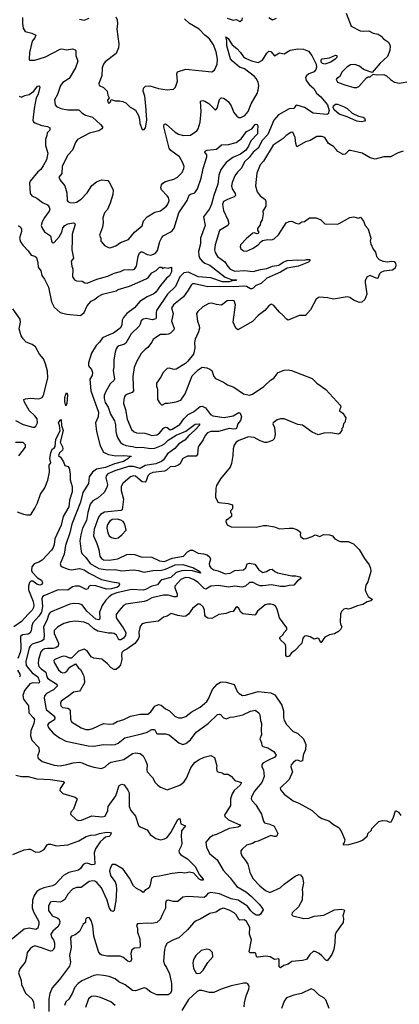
# Model space of a CAD drawing. Extents: x 2293878 to 2522763, y 823964 to 1006972.
# Tile 85 of 256: x 2336027 to 2339956, y 898819 to 909005. Entities that reach past the tile are written whole.
import ezdxf

# ---------------------------------------------------------------- set-up
doc = ezdxf.new("R2010")
doc.units = 0

msp = doc.modelspace()

# ---------------------------------------------------------------- linework, layer by layer
at = {"layer": '0CON20XD'}
for points in [[(2336056, 909026), (2336055, 908965), (2336064, 908916), (2336085, 908882), (2336154, 908866), (2336194, 908845), (2336185, 908817), (2336156, 908784), (2336128, 908665), (2336124, 908595), (2336130, 908585), (2336185, 908587), (2336295, 908620), (2336445, 908698), (2336465, 908702), (2336513, 908693), (2336575, 908702), (2336603, 908693), (2336609, 908685), (2336609, 908635), (2336629, 908575), (2336606, 908505), (2336539, 908395), (2336475, 908356), (2336448, 908325), (2336418, 908232), (2336389, 908175), (2336393, 908125), (2336408, 908105), (2336453, 908085), (2336525, 908072), (2336641, 908071), (2336671, 908041), (2336708, 908018), (2336780, 907995), (2336865, 907921), (2336884, 907895), (2336884, 907886), (2336876, 907874), (2336845, 907856), (2336751, 907829), (2336625, 907764), (2336606, 907735), (2336574, 907656), (2336526, 907604), (2336497, 907553), (2336468, 907485), (2336464, 907415), (2336434, 907375), (2336446, 907345), (2336493, 907285), (2336514, 907215), (2336518, 907135), (2336525, 907124), (2336545, 907114), (2336585, 907110), (2336615, 907118), (2336665, 907147), (2336726, 907214), (2336775, 907291), (2336823, 907327), (2336875, 907349), (2336940, 907340), (2336954, 907324), (2336994, 907244), (2336992, 907195), (2336965, 907105), (2336935, 907042), (2336904, 907005), (2336887, 906955), (2336891, 906905), (2336885, 906860), (2336854, 906775), (2336868, 906745), (2336867, 906715), (2336873, 906705), (2336905, 906670), (2336955, 906646), (2336975, 906648), (2337024, 906666), (2337071, 906699), (2337155, 906729), (2337214, 906806), (2337295, 906873), (2337309, 906925), (2337345, 906965), (2337425, 907012), (2337485, 907028), (2337545, 907076), (2337561, 907095), (2337573, 907135), (2337566, 907165), (2337555, 907184)], [(2336645, 909011), (2336695, 909001), (2336745, 909021)], [(2337024, 909034), (2337037, 909003), (2337041, 908965), (2337034, 908906), (2337053, 908755), (2337050, 908715), (2337025, 908655), (2336912, 908568), (2336894, 908546), (2336882, 908505), (2336876, 908425), (2336846, 908345), (2336850, 908325), (2336895, 908304), (2336934, 908265), (2336939, 908225), (2336952, 908195), (2336937, 908173), (2336938, 908155), (2336945, 908142), (2336956, 908144), (2336968, 908155), (2336975, 908180), (2337014, 908164), (2337064, 908164), (2337095, 908157), (2337125, 908143), (2337169, 908099), (2337204, 908084), (2337225, 908067), (2337257, 908015), (2337268, 907975), (2337271, 907931), (2337295, 907870), (2337315, 907870), (2337330, 907885), (2337343, 907965), (2337334, 908115), (2337321, 908215), (2337306, 908265), (2337310, 908295), (2337328, 908318), (2337375, 908319), (2337465, 908293), (2337555, 908279), (2337620, 908285), (2337641, 908305), (2337660, 908370), (2337654, 908445), (2337660, 908465), (2337745, 908492), (2338015, 908466), (2338045, 908482), (2338070, 908545), (2338076, 908595), (2338061, 908671), (2338034, 908744), (2337992, 908805), (2337944, 908845), (2337885, 908908), (2337786, 908966), (2337733, 909013)], [(2338175, 909020), (2338235, 908998), (2338267, 909007), (2338305, 908987), (2338328, 909002), (2338332, 909025)], [(2338605, 909028), (2338644, 909004), (2338685, 909022)], [(2339405, 909071), (2339457, 908937), (2339550, 908890), (2339585, 908886), (2339640, 908890), (2339685, 908864), (2339736, 908856), (2339767, 908835), (2339792, 908805), (2339843, 908773), (2339862, 908735), (2339857, 908685), (2339833, 908625), (2339757, 908555), (2339675, 908460), (2339585, 908488), (2339544, 908524), (2339495, 908541), (2339451, 908539), (2339414, 908515), (2339364, 908466), (2339337, 908413), (2339308, 908395), (2339304, 908385), (2339315, 908358), (2339391, 908331), (2339485, 908302), (2339515, 908304), (2339536, 908315), (2339615, 908402), (2339635, 908412), (2339655, 908413), (2339685, 908440), (2339715, 908433), (2339796, 908436), (2339825, 908423), (2339866, 908386), (2339905, 908360), (2339955, 908348), (2340075, 908369)], [(2337555, 907184), (2337494, 907245), (2337489, 907265), (2337495, 907295), (2337510, 907315), (2337535, 907332), (2337623, 907355), (2337662, 907375), (2337709, 907425), (2337726, 907465), (2337728, 907485), (2337716, 907525), (2337682, 907585), (2337592, 907652), (2337574, 907674), (2337520, 907895), (2337524, 907925), (2337535, 907928), (2337545, 907922), (2337635, 907841), (2337671, 907821), (2337724, 907806), (2337795, 907810), (2337861, 907855), (2337874, 907876), (2337896, 907944), (2337904, 908055), (2337897, 908163), (2337922, 908168), (2337945, 908161), (2337986, 908136), (2338015, 908106), (2338055, 908068), (2338070, 908090), (2338095, 908180), (2338114, 908196), (2338135, 908192), (2338165, 908176), (2338188, 908155), (2338215, 908114), (2338245, 908045), (2338275, 908005), (2338295, 907994), (2338317, 907993), (2338359, 908015), (2338392, 908055), (2338422, 908135), (2338485, 908242), (2338496, 908275), (2338501, 908325), (2338495, 908358), (2338475, 908395), (2338456, 908416), (2338355, 908496), (2338303, 908515), (2338228, 908575), (2338209, 908599), (2338170, 908735), (2338171, 908785), (2338162, 908828), (2338185, 908810), (2338226, 908745), (2338273, 908705), (2338314, 908665), (2338345, 908620), (2338363, 908605), (2338425, 908578), (2338495, 908562), (2338539, 908585), (2338585, 908660), (2338605, 908678), (2338626, 908676), (2338665, 908630), (2338715, 908661), (2338765, 908652), (2338825, 908689), (2338905, 908704), (2338965, 908701), (2339015, 908680), (2339051, 908635), (2339095, 908545), (2339100, 908515), (2339092, 908488), (2339075, 908466), (2339019, 908445), (2338995, 908425), (2338986, 908405), (2338991, 908375), (2339025, 908329), (2339073, 908293), (2339100, 908245), (2339144, 908205), (2339213, 908123), (2339229, 908065), (2339220, 908030), (2339205, 908024), (2339065, 908036), (2338974, 908095), (2338895, 908120), (2338885, 908116), (2338864, 908086), (2338815, 908083), (2338705, 908020), (2338659, 907965), (2338594, 907816), (2338536, 907755), (2338495, 907675), (2338445, 907633), (2338402, 907578), (2338355, 907535), (2338323, 907467), (2338282, 907428), (2338255, 907388), (2338225, 907321), (2338218, 907285), (2338225, 907255), (2338258, 907205), (2338261, 907185), (2338248, 907172), (2338178, 907145), (2338137, 907125), (2338127, 907093), (2338135, 907030), (2338181, 906935), (2338191, 906895), (2338181, 906875), (2338095, 906825), (2338050, 906675), (2338045, 906625), (2338052, 906595), (2338076, 906556), (2338151, 906501), (2338181, 906451), (2338205, 906425), (2338255, 906404), (2338355, 906409), (2338445, 906401), (2338518, 906422), (2338585, 906431), (2338645, 906455), (2338709, 906465), (2338755, 906496), (2338795, 906513), (2338905, 906521), (2338973, 906517), (2338995, 906525), (2339029, 906525), (2339029, 906511), (2339017, 906495), (2338914, 906456), (2338795, 906434), (2338728, 906392), (2338585, 906330), (2338525, 906275), (2338471, 906255), (2338443, 906227), (2338429, 906221), (2338415, 906221), (2338375, 906244), (2338355, 906249), (2338235, 906242), (2338095, 906245), (2337975, 906240), (2337835, 906272), (2337815, 906271), (2337801, 906259), (2337771, 906205), (2337722, 906138), (2337620, 906055), (2337599, 906021), (2337614, 905964), (2337600, 905885), (2337626, 905815), (2337623, 905795), (2337587, 905763), (2337567, 905753), (2337543, 905747), (2337485, 905747), (2337446, 905725), (2337409, 905695), (2337393, 905665), (2337354, 905615), (2337325, 905594), (2337285, 905551), (2337236, 905465), (2337211, 905405), (2337199, 905315), (2337200, 905215), (2337206, 905164), (2337192, 905148), (2337125, 905125), (2337112, 905105), (2337104, 905075), (2337102, 905035), (2337123, 904973), (2337141, 904871), (2337185, 904765), (2337211, 904741), (2337235, 904729), (2337322, 904728), (2337356, 904716), (2337395, 904703), (2337445, 904710), (2337475, 904728), (2337515, 904779), (2337535, 904790), (2337555, 904786), (2337585, 904762), (2337605, 904767), (2337685, 904817), (2337725, 904875), (2337770, 904920), (2337825, 904948), (2337895, 905004), (2337915, 905007), (2337951, 904991), (2338001, 904921), (2338025, 904905), (2338145, 904890), (2338235, 904906), (2338295, 904941), (2338308, 904935), (2338322, 904895), (2338313, 904857), (2338286, 904824), (2338276, 904785), (2338265, 904771), (2338245, 904767), (2338196, 904776), (2338085, 904746), (2338004, 904746), (2337971, 904729), (2337948, 904702), (2337925, 904657), (2337875, 904585), (2337867, 904505), (2337855, 904489), (2337765, 904489), (2337714, 904465), (2337685, 904406), (2337669, 904395), (2337635, 904383), (2337585, 904379), (2337545, 904345), (2337525, 904335), (2337405, 904319), (2337375, 904308), (2337354, 904285), (2337337, 904233), (2337325, 904221), (2337295, 904225), (2337225, 904282), (2337204, 904286), (2337175, 904274), (2337094, 904205), (2337076, 904174), (2337076, 904135), (2337103, 904043), (2337089, 903935), (2337074, 903927), (2336905, 903909), (2336865, 903887), (2336843, 903857), (2336799, 903735), (2336791, 903665), (2336827, 903585), (2336845, 903525), (2336856, 903455), (2336875, 903429), (2336896, 903416), (2336955, 903412), (2337044, 903426), (2337135, 903472), (2337175, 903477), (2337215, 903473), (2337285, 903448), (2337395, 903444), (2337475, 903405), (2337525, 903401), (2337606, 903434), (2337724, 903456), (2337765, 903500), (2337796, 903516), (2337816, 903516), (2337875, 903486), (2337930, 903480), (2337968, 903468), (2337996, 903445), (2338002, 903425), (2337988, 903375), (2337991, 903355), (2338005, 903335), (2338035, 903314), (2338083, 903303), (2338155, 903272), (2338205, 903279), (2338255, 903308), (2338345, 903312), (2338366, 903335), (2338383, 903375), (2338405, 903383), (2338462, 903372), (2338502, 903315), (2338544, 903286), (2338580, 903295), (2338615, 903317), (2338641, 903321), (2338668, 903295), (2338694, 903284), (2338845, 903251), (2338885, 903253), (2338925, 903242), (2338940, 903225), (2338902, 903198), (2338865, 903154), (2338815, 903151), (2338775, 903141), (2338725, 903142), (2338635, 903159), (2338545, 903147), (2338515, 903148), (2338487, 903157), (2338445, 903183), (2338405, 903182), (2338365, 903145), (2338327, 903133), (2338255, 903143), (2338187, 903133), (2338085, 903152), (2338007, 903143), (2337955, 903112), (2337935, 903121), (2337875, 903184), (2337826, 903215), (2337781, 903231), (2337744, 903235), (2337695, 903213), (2337634, 903145), (2337634, 903126), (2337658, 903065), (2337658, 903045), (2337650, 903035), (2337625, 903035), (2337565, 903050), (2337515, 903050), (2337395, 903024), (2337345, 902995), (2337315, 902985), (2337125, 902959), (2337100, 902945), (2337055, 902891), (2337027, 902853), (2337025, 902825), (2337032, 902805), (2337098, 902715), (2337125, 902665), (2337124, 902635), (2337101, 902605), (2337075, 902591), (2337055, 902590), (2337028, 902638), (2337004, 902655), (2336985, 902660), (2336945, 902658), (2336835, 902678), (2336795, 902702), (2336742, 902752), (2336695, 902772), (2336605, 902783), (2336545, 902777), (2336485, 902760), (2336418, 902722), (2336383, 902685), (2336385, 902655), (2336428, 902555), (2336425, 902525), (2336403, 902507), (2336375, 902499), (2336315, 902501), (2336285, 902496), (2336265, 902485), (2336246, 902464), (2336223, 902385), (2336220, 902345), (2336225, 902315), (2336248, 902288), (2336299, 902255), (2336308, 902205), (2336318, 902188), (2336404, 902135), (2336418, 902115), (2336378, 902072), (2336304, 902035), (2336285, 902010), (2336279, 901985), (2336300, 901870), (2336376, 901805), (2336391, 901785), (2336388, 901762), (2336326, 901725), (2336316, 901705), (2336328, 901675), (2336374, 901624), (2336439, 901575), (2336505, 901541), (2336735, 901493), (2336795, 901490), (2336895, 901507), (2336975, 901502), (2337015, 901508), (2337045, 901520), (2337115, 901574), (2337275, 901612), (2337338, 901632), (2337395, 901660), (2337415, 901662), (2337425, 901657), (2337443, 901623), (2337455, 901618), (2337535, 901617), (2337575, 901605), (2337673, 901523), (2337715, 901506), (2337745, 901518), (2337795, 901555), (2337853, 901635), (2337978, 901725), (2338075, 901816), (2338095, 901820), (2338106, 901816), (2338135, 901782), (2338168, 901772), (2338205, 901790), (2338245, 901793), (2338335, 901814), (2338415, 901853), (2338465, 901862), (2338501, 901835), (2338514, 901814), (2338520, 901755), (2338529, 901725), (2338526, 901655), (2338531, 901605), (2338512, 901565), (2338531, 901525), (2338534, 901495), (2338545, 901486), (2338595, 901471), (2338659, 901435), (2338680, 901395), (2338669, 901375), (2338595, 901342), (2338545, 901312), (2338532, 901295), (2338532, 901275), (2338549, 901245), (2338558, 901175), (2338532, 901115), (2338456, 901025), (2338426, 900965), (2338424, 900945), (2338432, 900925), (2338471, 900881), (2338531, 900785), (2338549, 900715), (2338561, 900695), (2338615, 900681), (2338660, 900660), (2338699, 900585), (2338684, 900556), (2338665, 900554), (2338625, 900566), (2338494, 900506)], [(2339185, 908544), (2339160, 908550), (2339148, 908565), (2339146, 908585), (2339159, 908601), (2339235, 908611), (2339295, 908636), (2339308, 908635), (2339309, 908615), (2339292, 908595), (2339247, 908565), (2339185, 908544)], [(2336021, 908215), (2336046, 908204), (2336080, 908220), (2336125, 908230), (2336174, 908266), (2336212, 908318), (2336225, 908320), (2336235, 908308), (2336218, 908235), (2336199, 908195), (2336177, 908085), (2336164, 907964), (2336169, 907949), (2336185, 907939), (2336255, 907910), (2336315, 907900), (2336339, 907885), (2336338, 907862), (2336310, 907835), (2336308, 907805), (2336294, 907765), (2336294, 907704), (2336318, 907625), (2336306, 907554), (2336275, 907498), (2336245, 907455), (2336215, 907431), (2336135, 907335), (2336130, 907315), (2336135, 907205), (2336152, 907182), (2336205, 907157), (2336265, 907113), (2336315, 907088), (2336334, 907065), (2336338, 907045), (2336334, 907025), (2336287, 906963), (2336259, 906915), (2336250, 906875), (2336256, 906855), (2336285, 906811), (2336345, 906767), (2336356, 906716), (2336365, 906701), (2336375, 906696), (2336385, 906700), (2336435, 906759), (2336462, 906805), (2336475, 906850), (2336494, 906875), (2336525, 906892), (2336585, 906902), (2336595, 906900), (2336602, 906885), (2336571, 906785), (2336571, 906725), (2336566, 906625), (2336583, 906537), (2336561, 906505), (2336566, 906456), (2336576, 906425), (2336574, 906345), (2336594, 906314), (2336615, 906302), (2336675, 906298), (2336702, 906282), (2336725, 906279), (2336825, 906320), (2336940, 906350), (2337005, 906382), (2337072, 906398), (2337105, 906417), (2337155, 906420), (2337195, 906416), (2337215, 906423), (2337235, 906455), (2337254, 906555), (2337268, 906592), (2337285, 906603), (2337295, 906602), (2337345, 906575), (2337385, 906567), (2337430, 906585), (2337454, 906617), (2337479, 906711), (2337499, 906751), (2337513, 906767), (2337584, 906805), (2337605, 906821), (2337625, 906849), (2337674, 907005), (2337762, 907135), (2337781, 907189), (2337795, 907200), (2337840, 907215), (2337869, 907255), (2337905, 907366), (2337926, 907464), (2337965, 907585), (2337965, 907605), (2337944, 907635), (2337946, 907645), (2337968, 907655), (2338064, 907665), (2338115, 907711), (2338187, 907713), (2338267, 907733), (2338318, 907772), (2338375, 907849), (2338429, 907875), (2338465, 907920), (2338475, 907924), (2338485, 907920), (2338491, 907905), (2338489, 907859), (2338488, 907825), (2338418, 907752), (2338394, 907695), (2338368, 907655), (2338312, 907615), (2338232, 907578), (2338164, 907526), (2338108, 907455), (2338088, 907395), (2338077, 907303), (2338036, 907185), (2338013, 907095), (2337992, 907048), (2337931, 906965), (2337946, 906875), (2337899, 906745), (2337898, 906685), (2337879, 906605), (2337880, 906565), (2337890, 906535), (2337916, 906506), (2337943, 906485), (2337995, 906464), (2338155, 906341), (2338225, 906313), (2338270, 906315), (2338267, 906305), (2338225, 906303), (2338196, 906294), (2338125, 906294), (2338005, 906335), (2337875, 906346), (2337775, 906394), (2337725, 906386), (2337686, 906345), (2337641, 906245), (2337557, 906165), (2337443, 905995), (2337438, 905975), (2337441, 905925), (2337435, 905911), (2337399, 905901), (2337335, 905912), (2337305, 905907), (2337285, 905891), (2337274, 905855), (2337265, 905834), (2337182, 905755), (2337125, 905659), (2337105, 905646), (2337055, 905631), (2337035, 905616), (2337025, 905599), (2337014, 905565), (2337001, 905485), (2337001, 905409), (2336995, 905375), (2337009, 905285), (2337005, 905274), (2336965, 905239), (2336917, 905153), (2336903, 905117), (2336901, 905085), (2336913, 905045), (2336943, 904995), (2336967, 904925), (2337010, 904855), (2337020, 904815), (2337021, 904745), (2337028, 904715), (2337043, 904675), (2337072, 904632), (2337095, 904612), (2337125, 904600), (2337195, 904591), (2337235, 904579), (2337293, 904583), (2337385, 904568), (2337425, 904571), (2337495, 904600), (2337525, 904618), (2337564, 904656), (2337645, 904707), (2337745, 904747), (2337845, 904821), (2337886, 904825), (2337891, 904815), (2337838, 904755), (2337777, 904703), (2337736, 904654), (2337675, 904616), (2337633, 904567), (2337557, 904513), (2337516, 904453), (2337496, 904434), (2337435, 904409), (2337325, 904393), (2337275, 904363), (2337205, 904382), (2337155, 904384), (2337012, 904338), (2336941, 904305), (2336921, 904285), (2336919, 904265), (2336935, 904195), (2336929, 904165), (2336901, 904115), (2336840, 904060), (2336785, 904028), (2336756, 903994), (2336732, 903905), (2336718, 903825), (2336676, 903745), (2336659, 903675), (2336650, 903615), (2336662, 903502), (2336671, 903481), (2336712, 903442), (2336755, 903378), (2336847, 903327), (2336935, 903314), (2337015, 903318), (2337085, 903304), (2337205, 903314), (2337255, 903307), (2337315, 903290), (2337405, 903307), (2337495, 903310), (2337535, 903320), (2337635, 903364), (2337715, 903368), (2337827, 903335), (2337893, 903295), (2337900, 903280), (2337815, 903302), (2337735, 903307), (2337705, 903303), (2337645, 903285), (2337591, 903235), (2337499, 903211), (2337480, 903195), (2337455, 903160), (2337395, 903144), (2337331, 903109), (2337305, 903104), (2337185, 903109), (2337034, 903076), (2336985, 903057), (2336954, 903035), (2336920, 903000), (2336881, 902945), (2336854, 902875), (2336858, 902805), (2336845, 902796), (2336815, 902804), (2336721, 902885), (2336675, 902950), (2336642, 902962), (2336585, 902965), (2336545, 902959), (2336345, 902875), (2336330, 902855), (2336309, 902791), (2336272, 902725), (2336281, 902645), (2336277, 902593), (2336254, 902576), (2336155, 902543), (2336135, 902525), (2336125, 902505), (2336090, 902365), (2336096, 902325), (2336121, 902291), (2336155, 902249), (2336216, 902206), (2336232, 902158), (2336229, 902145), (2336219, 902141), (2336165, 902146), (2336132, 902135), (2336076, 902065), (2336059, 902015), (2336067, 901975), (2336118, 901905), (2336122, 901835), (2336168, 901785), (2336179, 901765), (2336175, 901725), (2336143, 901647), (2336140, 901595), (2336153, 901553), (2336225, 901475), (2336228, 901435), (2336212, 901385), (2336219, 901365), (2336260, 901330), (2336385, 901292), (2336445, 901287), (2336515, 901298), (2336582, 901318), (2336645, 901323), (2336675, 901317), (2336725, 901294), (2336795, 901271), (2336875, 901258), (2336913, 901277), (2336955, 901314), (2336975, 901325), (2337105, 901351), (2337195, 901414), (2337225, 901420), (2337275, 901412), (2337305, 901391), (2337334, 901335), (2337347, 901295), (2337342, 901245), (2337348, 901225), (2337403, 901165), (2337431, 901115), (2337456, 901085), (2337485, 901066), (2337555, 901036), (2337683, 901087), (2337725, 901118), (2337755, 901158), (2337799, 901265), (2337822, 901298), (2337845, 901323), (2337885, 901351), (2337935, 901376), (2338005, 901392), (2338042, 901372), (2338067, 901285), (2338064, 901265)], [(2339565, 907947), (2339517, 907955), (2339418, 907998), (2339335, 908026), (2339283, 908073), (2339273, 908095), (2339275, 908115), (2339295, 908130), (2339315, 908132), (2339385, 908103), (2339416, 908085), (2339468, 908038), (2339535, 908006), (2339583, 907995), (2339596, 907985), (2339603, 907965), (2339595, 907954), (2339565, 907947)], [(2339995, 907644), (2339943, 907627), (2339865, 907586), (2339795, 907587), (2339705, 907563), (2339655, 907577), (2339570, 907625), (2339452, 907652), (2339435, 907652), (2339395, 907613), (2339375, 907610), (2339320, 907640), (2339301, 907661), (2339275, 907692), (2339224, 907725), (2339185, 907787), (2339155, 907796), (2339102, 907795), (2339035, 907754), (2338985, 907740), (2338895, 907690), (2338884, 907724), (2338879, 907785), (2338855, 907842), (2338835, 907838), (2338785, 907807), (2338755, 907776), (2338649, 907705), (2338550, 907540), (2338515, 907504), (2338483, 907417), (2338469, 907285), (2338484, 907224), (2338515, 907183), (2338568, 907145), (2338576, 907125), (2338576, 907074), (2338544, 907025), (2338547, 906995), (2338538, 906935), (2338520, 906905), (2338516, 906884), (2338489, 906845), (2338488, 906825), (2338502, 906805), (2338496, 906794)], [(2338496, 906794), (2338485, 906790), (2338455, 906800), (2338440, 906795), (2338375, 906742), (2338313, 906677), (2338308, 906655), (2338315, 906633), (2338342, 906612), (2338375, 906609), (2338435, 906637), (2338495, 906676), (2338522, 906708), (2338540, 906720), (2338595, 906729), (2338635, 906726), (2338662, 906738), (2338705, 906779), (2338785, 906904), (2338815, 906917), (2338845, 906920), (2338885, 906898), (2338916, 906894), (2338946, 906914), (2338975, 906918), (2339025, 906956), (2339095, 906954), (2339143, 906933), (2339185, 906894), (2339315, 906890), (2339335, 906896), (2339445, 906959), (2339484, 906964), (2339535, 906952), (2339555, 906962), (2339585, 906920), (2339604, 906874), (2339629, 906845), (2339638, 906828), (2339660, 906745), (2339654, 906715), (2339661, 906685), (2339685, 906629), (2339709, 906599), (2339719, 906555), (2339747, 906525), (2339785, 906506), (2339835, 906500), (2339875, 906507), (2339903, 906503), (2339916, 906486), (2339920, 906465), (2339913, 906435), (2339885, 906415), (2339795, 906402), (2339765, 906389), (2339750, 906375), (2339735, 906332), (2339725, 906326), (2339655, 906357), (2339622, 906345), (2339604, 906306), (2339602, 906285), (2339619, 906165), (2339600, 906110), (2339569, 906081), (2339545, 906078), (2339483, 906103), (2339445, 906129), (2339416, 906136), (2339275, 906114), (2339215, 906127), (2339125, 906134), (2339097, 906115), (2339036, 906004), (2338985, 905944), (2338920, 905945), (2338805, 905897), (2338788, 905905), (2338749, 905949), (2338715, 905978), (2338658, 906048), (2338635, 906062), (2338625, 906060), (2338605, 906044), (2338565, 905995), (2338495, 905944), (2338436, 905884), (2338285, 905797), (2338265, 905812), (2338236, 905875), (2338262, 906055), (2338246, 906096), (2338225, 906101), (2338175, 906096), (2338115, 906052), (2338065, 906058), (2338015, 906072), (2337985, 906068), (2337924, 906035), (2337870, 905985), (2337858, 905965), (2337866, 905885), (2337885, 905838), (2337888, 905815), (2337878, 905775), (2337842, 905698), (2337836, 905665), (2337840, 905605), (2337826, 905545), (2337769, 905471), (2337743, 905447), (2337645, 905389), (2337625, 905386), (2337575, 905401), (2337553, 905397), (2337511, 905355), (2337485, 905303), (2337444, 905246), (2337444, 905215), (2337454, 905184), (2337454, 905075), (2337476, 905036), (2337495, 905019), (2337505, 905020), (2337535, 905037), (2337565, 905036), (2337645, 905050), (2337695, 905069), (2337739, 905135), (2337811, 905319), (2337875, 905384), (2337915, 905410), (2337964, 905404), (2337995, 905391), (2338016, 905375), (2338038, 905315), (2338055, 905294), (2338135, 905256), (2338177, 905227), (2338245, 905204), (2338344, 905134), (2338405, 905122), (2338435, 905130), (2338555, 905211), (2338624, 905276), (2338657, 905295), (2338704, 905356), (2338765, 905379), (2338805, 905383), (2338840, 905375), (2339055, 905293), (2339103, 905245), (2339195, 905179), (2339348, 905015), (2339352, 904995), (2339340, 904975), (2339338, 904958), (2339373, 904933), (2339402, 904885), (2339392, 904838), (2339380, 904825), (2339370, 904785), (2339360, 904775), (2339360, 904755), (2339336, 904724), (2339325, 904718), (2339245, 904732), (2339175, 904727), (2339115, 904710), (2339055, 904737), (2338955, 904809), (2338905, 904818), (2338765, 904874), (2338725, 904876), (2338693, 904865), (2338649, 904835), (2338646, 904825), (2338666, 904786), (2338671, 904715), (2338662, 904668), (2338645, 904651), (2338585, 904629), (2338565, 904629), (2338515, 904648), (2338454, 904684), (2338395, 904691), (2338295, 904653), (2338266, 904634), (2338246, 904604), (2338236, 904565), (2338234, 904495), (2338220, 904415), (2338206, 904375), (2338107, 904255), (2338065, 904185), (2338058, 904158), (2338053, 904065), (2338078, 904015), (2338089, 904009), (2338185, 904001), (2338230, 903985), (2338230, 903945), (2338210, 903925), (2338210, 903905), (2338220, 903895), (2338220, 903865), (2338175, 903830), (2338165, 903830), (2338160, 903815), (2338175, 903780), (2338215, 903758), (2338475, 903754), (2338549, 903771), (2338585, 903771), (2338665, 903759), (2338716, 903736), (2338815, 903746), (2338853, 903743), (2338895, 903730), (2338918, 903715), (2338933, 903695), (2338930, 903675), (2338936, 903655), (2338965, 903634), (2338995, 903636), (2339055, 903657), (2339085, 903677), (2339135, 903660), (2339171, 903679), (2339233, 903677), (2339264, 903664), (2339288, 903635), (2339325, 903613), (2339346, 903606), (2339427, 903607), (2339483, 903583), (2339540, 903525), (2339595, 903429), (2339643, 903365), (2339659, 903329), (2339660, 903295), (2339631, 903189), (2339609, 903155), (2339603, 903105), (2339608, 903085), (2339635, 903038), (2339680, 903005), (2339662, 902992), (2339625, 902983), (2339580, 902955), (2339525, 902942), (2339445, 902909), (2339425, 902906), (2339405, 902914), (2339383, 902907), (2339356, 902884), (2339346, 902855), (2339344, 902774), (2339347, 902755), (2339362, 902725), (2339348, 902695), (2339328, 902675), (2339285, 902652), (2339235, 902642), (2339185, 902618), (2339145, 902560), (2339126, 902596), (2339115, 902603), (2339105, 902606), (2339075, 902597), (2339035, 902622), (2338995, 902630), (2338975, 902627), (2338957, 902605), (2338948, 902555), (2338873, 902477), (2338840, 902455), (2338815, 902422), (2338795, 902412), (2338783, 902425), (2338782, 902525), (2338773, 902543), (2338725, 902590), (2338720, 902605), (2338720, 902615), (2338750, 902640), (2338764, 902666), (2338792, 902695), (2338792, 902715), (2338715, 902817), (2338691, 902905), (2338676, 902936), (2338655, 902951), (2338625, 902960), (2338595, 902960), (2338568, 902952), (2338490, 902885), (2338469, 902851), (2338460, 902845), (2338335, 902858), (2338316, 902875), (2338295, 902915), (2338275, 902929), (2338265, 902923), (2338235, 902882), (2338205, 902878), (2338165, 902861), (2338087, 902853), (2338015, 902811), (2337975, 902814), (2337955, 902828), (2337945, 902845), (2337940, 902895), (2337925, 902930), (2337895, 902958), (2337870, 902960), (2337815, 902913), (2337775, 902855), (2337745, 902833), (2337725, 902830), (2337665, 902841), (2337595, 902862), (2337555, 902834), (2337515, 902824), (2337465, 902782), (2337334, 902766), (2337295, 902754), (2337278, 902735), (2337271, 902715), (2337262, 902668), (2337264, 902625), (2337255, 902595), (2337220, 902550), (2337135, 902493), (2337100, 902475), (2337085, 902459), (2337080, 902435), (2337084, 902385), (2337070, 902330), (2337055, 902305), (2337025, 902282), (2337005, 902282), (2336975, 902298), (2336935, 902342), (2336878, 902388), (2336795, 902401), (2336767, 902415), (2336724, 902475), (2336695, 902493), (2336635, 902473), (2336562, 902398), (2336545, 902398), (2336506, 902416), (2336485, 902419), (2336455, 902413), (2336391, 902385), (2336382, 902375), (2336384, 902355), (2336428, 902278), (2336455, 902254), (2336475, 902247), (2336495, 902250), (2336514, 902265), (2336545, 902308), (2336605, 902340), (2336632, 902302), (2336655, 902283), (2336686, 902225), (2336696, 902195), (2336699, 902145), (2336658, 902072), (2336645, 902060), (2336585, 902048), (2336535, 902011), (2336457, 901955), (2336448, 901935), (2336452, 901905), (2336470, 901890), (2336524, 901884), (2336543, 901873), (2336550, 901855), (2336553, 901767), (2336565, 901742), (2336665, 901679), (2336713, 901663), (2336745, 901663), (2336785, 901672), (2336895, 901723), (2336955, 901716), (2336995, 901720), (2337035, 901746), (2337105, 901765), (2337175, 901801), (2337275, 901820), (2337355, 901821), (2337383, 901845), (2337425, 901904), (2337465, 901919), (2337490, 901915), (2337538, 901875), (2337576, 901855), (2337637, 901797), (2337675, 901781), (2337705, 901782), (2337745, 901795), (2337801, 901841), (2337895, 901892), (2337965, 901953), (2337982, 901978), (2338024, 902076), (2338071, 902129), (2338105, 902152), (2338125, 902156), (2338165, 902150), (2338248, 902128), (2338277, 902055), (2338297, 902035), (2338333, 902013), (2338365, 902016), (2338495, 902055), (2338625, 902042), (2338669, 902019), (2338741, 901915), (2338759, 901855), (2338756, 901785), (2338765, 901757), (2338790, 901715), (2338854, 901644), (2338905, 901621), (2338964, 901565), (2338990, 901505), (2338986, 901454), (2338961, 901395), (2338953, 901337), (2338935, 901332), (2338905, 901345), (2338885, 901342), (2338860, 901325), (2338838, 901295), (2338834, 901275), (2338850, 901225), (2338815, 901145), (2338724, 901055), (2338729, 901035), (2338765, 900994), (2338857, 900925), (2338915, 900900), (2339054, 900824), (2339117, 900765), (2339155, 900742), (2339225, 900717), (2339275, 900678), (2339333, 900643), (2339362, 900595), (2339392, 900522), (2339387, 900493), (2339375, 900480), (2339375, 900470), (2339435, 900472), (2339535, 900500), (2339575, 900518), (2339628, 900562), (2339630, 900585), (2339668, 900622), (2339672, 900638), (2339712, 900678), (2339745, 900710), (2339782, 900722)], [(2336014, 906874), (2336038, 906855), (2336046, 906836), (2336046, 906815), (2336024, 906745), (2336036, 906705), (2336061, 906671), (2336115, 906615), (2336145, 906567), (2336185, 906558), (2336200, 906545), (2336216, 906486), (2336218, 906445), (2336245, 906408), (2336255, 906358), (2336285, 906320), (2336325, 906237), (2336357, 906085), (2336385, 906032), (2336445, 905977), (2336515, 905960), (2336655, 905944), (2336696, 905974), (2336726, 906045), (2336766, 906094), (2336801, 906109), (2336838, 906142), (2336885, 906164), (2337025, 906201), (2337047, 906213), (2337165, 906247), (2337337, 906323), (2337359, 906341), (2337395, 906387), (2337439, 906411), (2337475, 906445), (2337494, 906444), (2337505, 906432), (2337525, 906440), (2337565, 906434), (2337600, 906445), (2337599, 906395), (2337576, 906355), (2337548, 906332), (2337484, 906256), (2337435, 906185), (2337415, 906168), (2337345, 906138), (2337269, 906091), (2337217, 906025), (2337135, 905965), (2337103, 905925), (2337087, 905895), (2337083, 905845), (2337068, 905815), (2336998, 905762), (2336955, 905745), (2336884, 905715), (2336852, 905668), (2336819, 905635), (2336772, 905555), (2336739, 905455), (2336741, 905425), (2336770, 905385), (2336782, 905355), (2336777, 905325), (2336754, 905285), (2336763, 905165), (2336844, 904945), (2336838, 904895), (2336813, 904835), (2336823, 904745), (2336861, 904595), (2336895, 904531), (2336945, 904507), (2337023, 904493), (2337106, 904496), (2337175, 904488), (2337180, 904485), (2337165, 904480), (2337147, 904463), (2337101, 904435), (2337010, 904410), (2336915, 904371), (2336821, 904355), (2336782, 904325), (2336746, 904275), (2336738, 904205), (2336680, 904115), (2336658, 904015), (2336566, 903785), (2336545, 903695), (2336501, 903565), (2336486, 903474), (2336446, 903375), (2336454, 903355), (2336466, 903346), (2336529, 903319), (2336565, 903315), (2336647, 903327), (2336695, 903313), (2336745, 903279), (2336875, 903214), (2336985, 903188), (2337050, 903180), (2337060, 903165), (2337054, 903145), (2337040, 903135), (2336975, 903117), (2336925, 903113), (2336815, 903149), (2336765, 903151), (2336748, 903145), (2336728, 903115), (2336715, 903110), (2336646, 903145), (2336605, 903145), (2336575, 903137), (2336525, 903104), (2336425, 903105), (2336276, 903045), (2336263, 903035), (2336257, 903015), (2336265, 902935), (2336252, 902875), (2336227, 902833), (2336165, 902765), (2336152, 902735), (2336147, 902683), (2336133, 902657), (2336115, 902647), (2336055, 902641), (2336035, 902625), (2336040, 902495), (2336033, 902457), (2336009, 902395)], [(2335985, 904857), (2336065, 904816), (2336165, 904788), (2336181, 904789), (2336195, 904798), (2336210, 904835), (2336207, 904875), (2336185, 904906), (2336125, 904961), (2336074, 905055), (2336070, 905075), (2336086, 905084), (2336135, 905091), (2336225, 905082), (2336261, 905095), (2336275, 905119), (2336318, 905295), (2336315, 905367), (2336296, 905446), (2336275, 905495), (2336233, 905545), (2336190, 905620), (2336155, 905645), (2336095, 905667), (2336062, 905702), (2336042, 905735), (2336022, 905805), (2336035, 905875), (2336033, 905905), (2335957, 906015)], [(2336505, 905010), (2336494, 905055), (2336495, 905095), (2336505, 905132), (2336515, 905146), (2336521, 905125), (2336516, 905035), (2336505, 905010)], [(2336000, 903915), (2336068, 903888), (2336101, 903881), (2336135, 903882), (2336145, 903890), (2336185, 903952), (2336212, 904005), (2336244, 904095), (2336287, 904163), (2336319, 904241), (2336335, 904325), (2336334, 904395), (2336348, 904422), (2336339, 904465), (2336348, 904525), (2336365, 904562), (2336385, 904573), (2336395, 904588), (2336401, 904665), (2336447, 904753), (2336441, 904805), (2336428, 904835), (2336445, 904862), (2336457, 904867), (2336460, 904805), (2336477, 904755), (2336446, 904635), (2336470, 904585), (2336473, 904565), (2336469, 904551), (2336440, 904525), (2336430, 904495), (2336448, 904478), (2336481, 904431), (2336494, 904394), (2336525, 904382), (2336538, 904365), (2336548, 904305), (2336548, 904245), (2336569, 904175), (2336569, 904121), (2336544, 904035), (2336535, 903965), (2336478, 903865), (2336456, 903775), (2336392, 903635), (2336385, 903575), (2336375, 903545), (2336355, 903517), (2336259, 903415), (2336226, 903394), (2336177, 903375), (2336154, 903345), (2336150, 903305), (2336155, 903289), (2336212, 903232), (2336252, 903205), (2336262, 903178), (2336257, 903163), (2336235, 903156), (2336205, 903166), (2336165, 903195), (2336144, 903196), (2336128, 903182), (2336118, 903145), (2336119, 903105), (2336166, 902985), (2336174, 902945), (2336171, 902925), (2336155, 902895), (2336115, 902854), (2336045, 902780), (2335965, 902725)], [(2336018, 904492), (2336087, 904583), (2336087, 904605), (2336065, 904630), (2335985, 904629)], [(2337015, 903636), (2337045, 903643), (2337086, 903675), (2337128, 903725), (2337115, 903785), (2337097, 903815), (2337075, 903828), (2337035, 903837), (2336985, 903835), (2336956, 903815), (2336934, 903775), (2336928, 903745), (2336938, 903695), (2336955, 903665), (2336979, 903649), (2337015, 903636)], [(2336005, 902275), (2336029, 902235), (2336032, 902215), (2336025, 902205)], [(2338064, 901265), (2338069, 901235), (2338078, 901225), (2338124, 901214), (2338145, 901198), (2338185, 901199), (2338221, 901175), (2338255, 901134), (2338322, 901115), (2338310, 901085), (2338248, 901032), (2338225, 900995), (2338209, 900945), (2338209, 900875), (2338148, 900775), (2338151, 900761), (2338188, 900728), (2338306, 900675), (2338311, 900665), (2338285, 900652), (2338195, 900637), (2338065, 900576), (2338027, 900565), (2337990, 900540), (2337953, 900495), (2337960, 900445), (2337990, 900380), (2338072, 900315), (2338132, 900205), (2338207, 900127), (2338237, 900085), (2338275, 900039), (2338375, 899978), (2338425, 899935), (2338504, 899855), (2338543, 899805), (2338547, 899795), (2338519, 899751), (2338505, 899741), (2338475, 899741), (2338445, 899761), (2338419, 899785), (2338385, 899835), (2338287, 899895), (2338215, 899909), (2338095, 899963), (2338005, 899974), (2337975, 899965), (2337955, 899938), (2337935, 899924), (2337765, 899933), (2337715, 899926), (2337665, 899884), (2337615, 899882), (2337566, 899896), (2337555, 899894), (2337544, 899885), (2337538, 899865), (2337536, 899815), (2337505, 899753), (2337480, 899695), (2337445, 899666), (2337395, 899654), (2337355, 899659), (2337245, 899652), (2337236, 899635), (2337246, 899605), (2337248, 899565), (2337271, 899495), (2337274, 899416), (2337266, 899404), (2337215, 899400), (2337188, 899382), (2337177, 899345), (2337186, 899283), (2337178, 899265), (2337165, 899259), (2337145, 899264), (2337095, 899307), (2337068, 899318), (2336935, 899318), (2336876, 899326), (2336859, 899339), (2336844, 899365), (2336794, 899525), (2336785, 899630), (2336766, 899685), (2336746, 899716), (2336726, 899714), (2336713, 899705), (2336708, 899685), (2336710, 899665), (2336685, 899648), (2336647, 899573), (2336601, 899539), (2336565, 899523), (2336553, 899507), (2336561, 899405), (2336544, 899325), (2336553, 899255), (2336543, 899215), (2336440, 899075), (2336365, 898991), (2336339, 898932), (2336328, 898875), (2336328, 898745)], [(2335988, 901188), (2336045, 901176), (2336115, 901174), (2336205, 901153), (2336345, 901146), (2336483, 901125), (2336488, 901115), (2336445, 901051), (2336442, 901032), (2336475, 901000), (2336602, 900962), (2336622, 900945), (2336584, 900836), (2336558, 900805), (2336552, 900785), (2336611, 900731), (2336631, 900721), (2336666, 900724), (2336775, 900769), (2336881, 900759), (2336912, 900765), (2336941, 900825), (2336942, 900865), (2337021, 900975), (2337058, 901082), (2337085, 901096), (2337109, 901089), (2337147, 901035), (2337160, 901005), (2337159, 900865), (2337176, 900825), (2337225, 900765), (2337258, 900668), (2337274, 900654), (2337345, 900624), (2337376, 900575), (2337435, 900534), (2337485, 900521), (2337525, 900531), (2337552, 900545), (2337592, 900595), (2337665, 900729), (2337675, 900739), (2337685, 900740), (2337696, 900686), (2337743, 900665), (2337701, 900615), (2337698, 900555), (2337704, 900485), (2337698, 900455), (2337676, 900405), (2337678, 900385), (2337696, 900365), (2337765, 900325), (2337844, 900244), (2337889, 900159), (2337927, 900115), (2337927, 900103), (2337905, 900102), (2337885, 900112), (2337831, 900175), (2337785, 900187), (2337735, 900176), (2337695, 900181), (2337605, 900173), (2337475, 900144), (2337415, 900138), (2337392, 900125), (2337379, 900055), (2337366, 900025), (2337324, 899996), (2337305, 899974), (2337276, 899996), (2337235, 900016), (2337205, 900045), (2337163, 900125), (2337097, 900217), (2337015, 900266), (2336986, 900264), (2336962, 900228), (2336958, 900195), (2336972, 900145), (2337015, 900085), (2337025, 900055), (2337028, 900005), (2337021, 899885), (2337014, 899855), (2337005, 899790), (2336995, 899779), (2336975, 899786), (2336955, 899819), (2336933, 899895), (2336875, 900025), (2336825, 900080), (2336805, 900093), (2336785, 900097), (2336745, 900089), (2336665, 900027), (2336615, 900026), (2336575, 900011), (2336525, 899959), (2336495, 899904), (2336465, 899882), (2336445, 899875), (2336375, 899884), (2336345, 899876), (2336325, 899837), (2336325, 899791), (2336364, 899734), (2336415, 899715), (2336432, 899702), (2336442, 899675), (2336441, 899655), (2336426, 899625), (2336369, 899575), (2336351, 899545), (2336357, 899515), (2336377, 899487), (2336388, 899455), (2336386, 899405), (2336375, 899381), (2336365, 899372), (2336345, 899370), (2336253, 899403), (2336185, 899423), (2336159, 899415), (2336135, 899393), (2336104, 899355), (2336098, 899305), (2336083, 899255), (2336029, 899185), (2336014, 899145), (2336041, 899065), (2336047, 899025), (2336087, 898935), (2336154, 898875), (2336171, 898845), (2336177, 898775)], [(2339782, 900722), (2339827, 900717), (2339855, 900702), (2339870, 900705), (2339892, 900745), (2339915, 900820), (2339925, 900822), (2339948, 900805), (2339972, 900772)], [(2335955, 900370), (2336075, 900418), (2336120, 900425), (2336135, 900423), (2336195, 900392), (2336235, 900396), (2336279, 900421), (2336312, 900468), (2336325, 900477), (2336347, 900477), (2336407, 900457), (2336525, 900467), (2336640, 900510), (2336715, 900555), (2336765, 900570), (2336815, 900571), (2336853, 900587), (2336925, 900600), (2336967, 900595), (2336974, 900585), (2336965, 900565), (2336953, 900555), (2336915, 900547), (2336895, 900531), (2336861, 900499), (2336812, 900428), (2336799, 900385), (2336806, 900275), (2336801, 900265), (2336775, 900262), (2336725, 900278), (2336704, 900276), (2336685, 900264), (2336656, 900225), (2336635, 900207), (2336535, 900182), (2336480, 900150), (2336393, 900057), (2336366, 900044), (2336276, 900025), (2336235, 900008), (2336206, 899985), (2336177, 899945), (2336160, 899895), (2336157, 899817), (2336170, 899775), (2336227, 899675), (2336227, 899653), (2336214, 899606), (2336195, 899594), (2336125, 899605), (2336075, 899595), (2335940, 899485)], [(2338494, 900506), (2338465, 900499), (2338435, 900482), (2338374, 900466), (2338328, 900425), (2338317, 900405), (2338316, 900385), (2338326, 900355), (2338365, 900308), (2338388, 900268), (2338410, 900185), (2338440, 900120), (2338512, 900045), (2338572, 899995), (2338616, 899974), (2338724, 900025), (2338765, 900062), (2338877, 900143), (2338915, 900162), (2338935, 900159), (2338955, 900129), (2338963, 900077), (2338951, 900005), (2338955, 899975), (2338951, 899895), (2338912, 899828), (2338848, 899765), (2338842, 899745), (2338855, 899733), (2338967, 899707), (2339020, 899710), (2339075, 899729), (2339175, 899742), (2339285, 899796), (2339355, 899803), (2339385, 899796), (2339389, 899789), (2339371, 899735), (2339380, 899705), (2339374, 899665), (2339301, 899565), (2339291, 899539), (2339290, 899455), (2339280, 899385), (2339259, 899335), (2339215, 899276), (2339205, 899270), (2339195, 899274), (2339155, 899321), (2339125, 899346), (2339085, 899364), (2339065, 899366), (2339029, 899335), (2338995, 899283), (2338955, 899272), (2338845, 899263), (2338805, 899235), (2338761, 899219), (2338725, 899196), (2338712, 899205), (2338713, 899283), (2338708, 899288), (2338665, 899282), (2338620, 899310), (2338572, 899318), (2338497, 899307), (2338485, 899308), (2338478, 899315), (2338472, 899345), (2338465, 899352), (2338411, 899351), (2338401, 899361), (2338428, 899485), (2338404, 899545), (2338408, 899615), (2338375, 899676), (2338355, 899694), (2338305, 899690), (2338295, 899696), (2338268, 899745), (2338248, 899765), (2338195, 899794), (2338135, 899813), (2338105, 899802), (2338057, 899773), (2337995, 899758), (2337895, 899699), (2337855, 899684), (2337827, 899663), (2337765, 899591), (2337674, 899506), (2337625, 899488), (2337555, 899452), (2337534, 899415), (2337527, 899385), (2337517, 899265), (2337525, 899230), (2337545, 899201), (2337577, 899135), (2337598, 899035), (2337597, 898955), (2337585, 898930), (2337565, 898917), (2337445, 898916), (2337385, 898946), (2337335, 898983), (2337315, 898989), (2337225, 898959), (2337195, 898962), (2337120, 899020), (2337055, 899052), (2337015, 899083), (2336955, 899108), (2336895, 899118), (2336837, 899123), (2336795, 899117), (2336669, 899061), (2336632, 899035), (2336598, 898995), (2336571, 898929), (2336537, 898873), (2336506, 898844), (2336491, 898805)], [(2337865, 899138), (2337895, 899142), (2337927, 899173), (2337975, 899252), (2338025, 899310), (2338023, 899355), (2337995, 899383), (2337965, 899389), (2337905, 899374), (2337850, 899325), (2337825, 899282), (2337818, 899245), (2337825, 899188), (2337855, 899142), (2337865, 899138)], [(2338352, 898792), (2338354, 898835), (2338371, 898905), (2338400, 898975), (2338402, 899002), (2338400, 899015), (2338389, 899029), (2338375, 899036), (2338348, 899038), (2338215, 899010), (2338113, 898977), (2338035, 898941), (2337992, 898942), (2337913, 898963), (2337885, 898962), (2337865, 898952), (2337775, 898869), (2337706, 898754)], [(2337015, 898808), (2336972, 898845), (2336865, 898891), (2336807, 898903), (2336772, 898898), (2336741, 898875), (2336708, 898785)], [(2339230, 898775), (2339194, 898865), (2339176, 898886), (2339125, 898914), (2339075, 898964), (2339045, 898978), (2338945, 898929), (2338865, 898913), (2338788, 898885), (2338765, 898852), (2338736, 898774)]]:
    msp.add_lwpolyline(points, dxfattribs=at)

doc.saveas('drawing.dxf')
